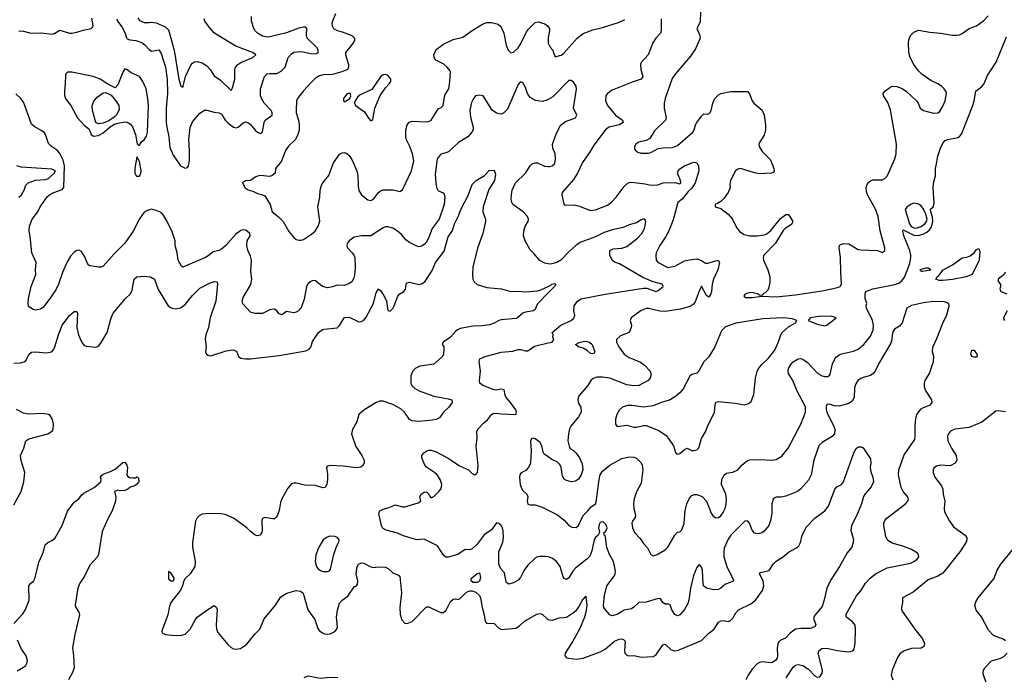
# Model space of a CAD drawing. Header units: inches. Extents: x 2001573 to 2220545, y 644482 to 846830.
# Tile 85 of 256: x 2025618 to 2033780, y 723751 to 729202. Entities that reach past the tile are written whole.
import ezdxf

# ---------------------------------------------------------------- set-up
doc = ezdxf.new("R2010")
doc.units = ezdxf.units.IN
doc.header["$MEASUREMENT"] = 0
doc.layers.add('C0722', color=7, linetype='Continuous')
doc.layers.add('C0732', color=7, linetype='Continuous')

msp = doc.modelspace()

# ---------------------------------------------------------------- linework, layer by layer
at = {"layer": 'C0722', "color": 5}
for points, elevation in [([(2028237, 729250), (2028210.3, 729190), (2028205.8, 729170), (2028207.6, 729150), (2028219.5, 729130), (2028250, 729112.8), (2028290, 729102.8), (2028370.6, 729070), (2028394, 729050), (2028392, 729030), (2028377.4, 729002.6), (2028319.3, 728930), (2028319.5, 728910), (2028342.9, 728830), (2028343.9, 728810), (2028334.3, 728790), (2028288.2, 728770), (2028210, 728748.6), (2028134, 728746), (2028102.7, 728737.2), (2028070, 728716.2), (2028030, 728678.4), (2027970, 728611.8), (2027922, 728550), (2027913.7, 728530), (2027909, 728450), (2027910.2, 728430), (2027929.4, 728369.4), (2027935.9, 728330), (2027933.3, 728286.7), (2027923.7, 728250), (2027903.8, 728210), (2027845.9, 728154.1), (2027821.6, 728118.4), (2027789.3, 728030.7), (2027737.3, 727970), (2027734.8, 727930), (2027711, 727910), (2027690, 727903.7), (2027610, 727909.5), (2027590, 727905.1), (2027570, 727897), (2027530, 727869.3), (2027490, 727865.2), (2027464, 727850), (2027487.5, 727807.5), (2027510.6, 727790.6), (2027550, 727780.4), (2027590, 727760.3), (2027630, 727751.7), (2027650, 727741.3), (2027695.2, 727670), (2027710.4, 727610), (2027761.3, 727570), (2027802.4, 727530), (2027850, 727447.3), (2027890, 727396), (2027910, 727381), (2027934, 727374), (2027950, 727373.4), (2027970, 727380.5), (2028037, 727423), (2028067.3, 727450), (2028093.3, 727490), (2028106.7, 727533.3), (2028090.5, 727650), (2028104.7, 727730), (2028107.8, 727790), (2028119.3, 727830), (2028129.8, 727850), (2028180.3, 727910), (2028217.7, 728010), (2028270, 728087.7), (2028290, 728099.1), (2028310, 728100.7), (2028330, 728094), (2028350, 728076.3), (2028370, 728042.8), (2028413.1, 727950), (2028419.6, 727910), (2028423, 727823), (2028430, 727786), (2028450.6, 727750), (2028504, 727710), (2028530, 727704.2), (2028550, 727713.7), (2028592.6, 727770), (2028610, 727784.4), (2028628.5, 727791.5), (2028712.7, 727792.7), (2028770, 727778), (2028790, 727792.4), (2028866.6, 727950), (2028884.8, 728030), (2028874.2, 728090), (2028852.7, 728150), (2028825.6, 728205.6), (2028819.9, 728230), (2028818.6, 728290), (2028829, 728331), (2028847.2, 728352.8), (2028870, 728362), (2028985.3, 728354.7), (2029010, 728359), (2029030, 728368.9), (2029082.9, 728457.1), (2029090, 728465.5), (2029110, 728470.6), (2029128.2, 728491.8), (2029142.6, 728577.4), (2029174.5, 728630), (2029184.4, 728690), (2029187.7, 728770), (2029182.3, 728782.3), (2029162, 728810), (2029134, 728834), (2029066.9, 728866.9), (2029054.3, 728890), (2029051.3, 728910), (2029070, 728954), (2029130, 729000.5), (2029210, 729039.3), (2029290, 729056.5), (2029370, 729113.7), (2029455.2, 729164.8), (2029490, 729177.6), (2029530, 729178.4), (2029583.8, 729163.8), (2029605.7, 729145.7), (2029631.7, 729091.7), (2029651.8, 728991.8), (2029668.2, 728950), (2029688.7, 728928.7), (2029710, 728932.4), (2029750, 728970.3), (2029770, 728998), (2029819.4, 729100.6), (2029835.5, 729124.5), (2029890, 729178), (2029915.1, 729184.9), (2029970, 729166.8), (2029994.3, 729150), (2030000, 729142.4)], 360), ([(2025610.3, 729109.6), (2025650, 729108.3), (2025710, 729090.8), (2025793.3, 729093.3), (2025890, 729083.5), (2025910.3, 729089.7), (2025950, 729115.3), (2026030, 729089.3), (2026050, 729089.3), (2026090, 729097.6), (2026143.8, 729116.2), (2026210.2, 729129.8), (2026221.1, 729138.9), (2026227.1, 729152.9), (2026214.8, 729214.8)], 340), ([(2026422.4, 729210), (2026428.4, 729190), (2026463.5, 729143.5), (2026491.5, 729091.5), (2026500, 729060), (2026510, 729043.1), (2026530, 729035.8), (2026581.2, 729030), (2026630, 729013.6), (2026655, 728995), (2026690, 728954), (2026710, 728940.4), (2026770, 728951.1), (2026790, 728920.9), (2026825.5, 728810), (2026839.1, 728710), (2026842.3, 728590), (2026833.2, 728470), (2026833.2, 728350), (2026837.3, 728310), (2026855, 728230), (2026862, 728142), (2026890, 728078.4), (2026950, 727991.8), (2026990, 727972.3), (2027010, 727977.2), (2027018, 727990), (2027025.1, 728034.9), (2027026, 728114), (2027020.2, 728210), (2027030, 728309), (2027050, 728355.1), (2027110, 728427.3), (2027150, 728452.3), (2027170, 728452), (2027230, 728435.4), (2027270, 728429.7), (2027290, 728418.3), (2027321.4, 728370), (2027344.9, 728344.9), (2027390, 728311.6), (2027410, 728306.3), (2027430, 728311), (2027470, 728346.9), (2027490, 728356.4), (2027510, 728350.8), (2027530, 728334), (2027570, 728285.6), (2027590, 728268.7), (2027610, 728259.7), (2027617.7, 728262.2), (2027630, 728273.2), (2027643.5, 728350), (2027651.8, 728368.2), (2027712, 728410), (2027711.5, 728430), (2027701.3, 728450), (2027645.7, 728510), (2027621.3, 728550), (2027615.3, 728570), (2027613.1, 728630), (2027647.8, 728732.2), (2027670, 728753.3), (2027690, 728756.8), (2027750, 728754.8), (2027785.8, 728774.2), (2027819.2, 728810), (2027843.6, 728890), (2027870, 728920.4), (2027890, 728931.9), (2027950, 728939.4), (2028030, 728923.2), (2028070, 728919.7), (2028091.3, 728928.7), (2028091.5, 728950), (2028084.4, 728970), (2028000.7, 729050), (2027994.7, 729070), (2027998.9, 729130), (2027990, 729141.3), (2027970, 729141.2), (2027932.3, 729132.3), (2027830, 729093), (2027690, 729060.4), (2027670, 729058.3), (2027630, 729065.3), (2027589.1, 729090), (2027569.1, 729110), (2027557.8, 729130), (2027540.2, 729190), (2027538.8, 729230)], 340), ([(2026597.6, 729217.6), (2026610, 729196.8), (2026650, 729179.3), (2026690, 729177.6), (2026710, 729182.7), (2026750, 729175.6), (2026823.9, 729143.9), (2026850, 729116.9), (2026897.5, 728950), (2026938.2, 728710), (2026954, 728650), (2026970, 728642), (2026973.8, 728650), (2026991.5, 728730), (2027035.5, 728824.5), (2027050, 728843.1), (2027066.3, 728853.7), (2027090, 728856.3), (2027130, 728844.3), (2027170, 728819), (2027196.8, 728790), (2027230, 728736.9), (2027281.8, 728701.8), (2027370, 728615.3), (2027382, 728638), (2027400.9, 728710), (2027402, 728790), (2027407.4, 728810), (2027425.7, 728830), (2027450, 728846), (2027550.8, 728890), (2027574, 728910), (2027546.8, 728930), (2027410, 728982.3), (2027250, 729080.3), (2027230, 729094), (2027190, 729136.4), (2027151.7, 729190), (2027145.6, 729210)], 320), ([(2030000, 729054.8), (2029999.1, 729050), (2029999.5, 729010), (2030000, 729008.9)], 360), ([(2030000, 728541.3), (2029990, 728535.5), (2029950, 728524), (2029893.1, 728533.1), (2029850, 728556.3), (2029826.4, 728590), (2029810, 728641), (2029790, 728678.8), (2029770, 728686.8), (2029750, 728666), (2029660.6, 728459.4), (2029632.3, 728430), (2029610, 728420.4), (2029570, 728427), (2029533.4, 728453.4), (2029459.5, 728570), (2029430, 728576.1), (2029397, 728570), (2029376.4, 728543.6), (2029364.2, 728515.8), (2029348.4, 728451.6), (2029354.1, 728394.1), (2029377.7, 728310), (2029376.3, 728290), (2029367.3, 728270), (2029331.5, 728230), (2029255.8, 728184.2), (2029171.8, 728108.2), (2029150, 728097.4), (2029110, 728088.8), (2029078.9, 728050), (2029062, 727922), (2029066.2, 727846.2), (2029071.7, 727811.7), (2029082.7, 727790), (2029090, 727782.7), (2029127.3, 727767.3), (2029135.4, 727755.4), (2029141.3, 727730), (2029137.3, 727670), (2029094, 727550), (2029035.9, 727470), (2029005.8, 727390), (2028990, 727362), (2028970, 727338.7), (2028950, 727323.8), (2028930, 727319.3), (2028910, 727326), (2028850, 727355.6), (2028817.8, 727377.8), (2028782, 727422), (2028750, 727450.4), (2028710, 727472.7), (2028670, 727484.9), (2028650, 727484.6), (2028630, 727476.9), (2028529.7, 727410.3), (2028450, 727411.2), (2028390, 727399.2), (2028350, 727369.4), (2028335, 727350), (2028328.3, 727330), (2028335.8, 727310), (2028374, 727270), (2028389, 727250), (2028396.8, 727230), (2028398.3, 727141.7), (2028393.2, 727086.8), (2028385.9, 727054.1), (2028370, 727030.4), (2028350, 727015.3), (2028310, 726998.7), (2028250, 727000.3), (2028210, 726986.7), (2028170, 726979.6), (2028127.7, 726990), (2028070, 727037.1), (2028050, 727039.3), (2028030, 727032.7), (2028010, 727015.5), (2027994.7, 726990), (2027975.5, 726884.5), (2027950, 726814.8), (2027930, 726788), (2027910, 726777.1), (2027890, 726772), (2027830, 726782.4), (2027790, 726756.3), (2027770, 726764.9), (2027750, 726787.7), (2027730, 726804), (2027724, 726804), (2027690, 726797.1), (2027630, 726768), (2027570, 726766), (2027530, 726779.1), (2027466.4, 726846.4), (2027461.6, 726870), (2027470, 726899), (2027533.1, 727006.9), (2027541.1, 727050), (2027535.1, 727115.1), (2027538.3, 727210), (2027530, 727242.8), (2027510, 727291), (2027501.7, 727330), (2027503.6, 727370), (2027527, 727410), (2027526.7, 727430), (2027504.4, 727450), (2027490, 727456.9), (2027470, 727458.9), (2027450, 727453.7), (2027410, 727425.4), (2027326.4, 727330), (2027290, 727298.8), (2027270, 727289.3), (2027221.3, 727278.7), (2027189.6, 727250), (2027157.6, 727230), (2026970, 727150.8), (2026958, 727158), (2026930.5, 727210), (2026922, 727270), (2026907.3, 727330), (2026906.8, 727370), (2026882.8, 727442.8), (2026840.9, 727530), (2026810, 727581.6), (2026790, 727602.6), (2026750, 727620.3), (2026710.2, 727630.2), (2026670, 727618.3), (2026650, 727606.4), (2026610, 727550.4), (2026557.8, 727450), (2026490, 727348.7), (2026400, 727260), (2026310, 727159.3), (2026290, 727150.4), (2026270, 727150.4), (2026201.4, 727161.4), (2026190, 727167.7), (2026180.7, 727180.7), (2026156.4, 727236.4), (2026130, 727280.7), (2026110, 727292.7), (2026090, 727288.2), (2026070, 727275.3), (2026038.9, 727241.1), (2026007.1, 727190), (2025972.5, 727107.5), (2025939.7, 727010), (2025916.4, 726963.6), (2025876.6, 726903.4), (2025830, 726837.3), (2025810, 726816.3), (2025790, 726802), (2025750, 726794), (2025730, 726798.8), (2025699.8, 726819.8), (2025690.7, 726830.7), (2025687.3, 726850), (2025690.6, 726890), (2025713.4, 726990), (2025752, 727090), (2025748.9, 727130), (2025753.1, 727190), (2025717, 727270), (2025704.4, 727404.4), (2025695.8, 727450), (2025700.3, 727490), (2025720.4, 727550), (2025768.2, 727610), (2025788.2, 727650), (2025846.2, 727733.8), (2025864.4, 727750), (2025900.4, 727770), (2025970, 727793.7), (2025984.4, 727810), (2025990.1, 727990.1), (2025978.5, 728038.5), (2025950, 728092.2), (2025930, 728118.4), (2025882, 728150), (2025857.2, 728177.2), (2025832.7, 728250), (2025824, 728264), (2025801.4, 728281.4), (2025736.9, 728316.9), (2025716.9, 728336.9), (2025651.8, 728511.8), (2025630, 728546.7), (2025586.9, 728586.9)], 340), ([(2030000, 727177.5), (2029970, 727183.1), (2029930, 727204.9), (2029882.6, 727262.6), (2029850, 727293.4), (2029807.7, 727370), (2029793.4, 727410), (2029797.1, 727450), (2029808, 727490), (2029832.7, 727530), (2029835.8, 727550), (2029828.4, 727570), (2029792.2, 727610), (2029706.7, 727670), (2029696.5, 727690), (2029692.7, 727712.8), (2029693.6, 727750), (2029700.7, 727790), (2029728, 727850), (2029810.3, 727930), (2029850, 727989.4), (2029870, 728009.6), (2029890, 728016.9), (2029910, 728016.4), (2029968.2, 727988.2), (2030000, 727984.9)], 340), ([(2025570, 726354.9), (2025623.1, 726356.9), (2025653.5, 726366.5), (2025670, 726379.1), (2025694.1, 726425.8), (2025715.1, 726444.9), (2025750, 726448.5), (2025838.6, 726441.4), (2025870, 726444.9), (2025887, 726453), (2025901.3, 726470), (2025909.8, 726490.2), (2025939, 726590), (2025970, 726670.3), (2026029.8, 726750), (2026070, 726782), (2026090, 726782), (2026096, 726770), (2026090.2, 726650), (2026104.7, 726590), (2026130, 726530.6), (2026150, 726504), (2026170, 726496.3), (2026250, 726486.8), (2026270, 726497.3), (2026290, 726520.7), (2026342.7, 726610), (2026375.1, 726730), (2026391.9, 726768.1), (2026495.8, 726890), (2026537.6, 726930), (2026550, 726958.8), (2026566.6, 727050), (2026588.2, 727070), (2026650, 727076.9), (2026701.7, 727070), (2026736.5, 727050), (2026767, 726967), (2026847.7, 726830), (2026872.8, 726812.8), (2026906.4, 726806.4), (2026950, 726814.3), (2026990, 726840.2), (2027050, 726915), (2027110, 726975.8), (2027190, 727017.3), (2027232.2, 727032.2), (2027254, 727030), (2027256.4, 727010), (2027244.9, 726870), (2027197.8, 726730), (2027183.6, 726650), (2027161.7, 726590), (2027154, 726554), (2027163.8, 726490), (2027159.1, 726450), (2027166.8, 726430), (2027180.4, 726420.4), (2027190, 726416.3), (2027210, 726418), (2027330, 726458.3), (2027385.7, 726465.7), (2027414, 726454), (2027432, 726410), (2027450, 726397.3), (2027490.7, 726390.7), (2027530, 726391.5), (2027770, 726419.1), (2027990, 726458.5), (2028016.2, 726470), (2028030, 726488.1), (2028046.3, 726533.7), (2028095.1, 726610), (2028126.8, 726633.2), (2028141.8, 726638.2), (2028250, 726648.5), (2028270, 726666), (2028310, 726733.7), (2028330, 726737.4), (2028353.9, 726733.9), (2028430, 726697.3), (2028450, 726699.1), (2028470, 726710.6), (2028490, 726737.3), (2028549.8, 726850), (2028570, 726931), (2028590, 726970.7), (2028610, 726958), (2028636.7, 726916.7), (2028658.9, 726870), (2028670, 726791.3), (2028690, 726784.9), (2028710, 726807.3), (2028722, 726830), (2028752.7, 726910), (2028769.2, 726930), (2028801.2, 726950), (2028814.8, 726965.3), (2028822, 727010), (2028830, 727020.7), (2028850, 727027), (2028930, 727007.4), (2028950, 727012.2), (2028975.1, 727030), (2029036.4, 727123.6), (2029065.2, 727190), (2029136, 727284), (2029170, 727401.6), (2029204.5, 727455.5), (2029223, 727510), (2029257.8, 727582.2), (2029274.6, 727630), (2029336.5, 727743.5), (2029370, 727837.3), (2029400.9, 727870), (2029470, 727910.8), (2029510, 727953), (2029550, 727954.8), (2029561.6, 727921.6), (2029553.8, 727870), (2029505.9, 727794.1), (2029458.9, 727650), (2029456.5, 727610), (2029479.5, 727550), (2029479.5, 727530), (2029456, 727430), (2029412.7, 727307.3), (2029374.7, 727150), (2029370.2, 727090), (2029375.5, 727050), (2029384, 727030), (2029410, 727006.4), (2029490, 726982.6), (2029611.9, 726971.9), (2029690.3, 726950.3), (2029750, 726952.8), (2029810, 726947.2), (2029910, 726954.9), (2029936.9, 726963.1), (2030000, 726991.7)], 320), ([(2025610, 727732.4), (2025633, 727750), (2025656.1, 727790), (2025668, 727830), (2025687.6, 727850), (2025750, 727870.8), (2025830, 727877.8), (2025855.3, 727884.7), (2025903.8, 727930), (2025914.2, 727950), (2025883.9, 727963.9), (2025630, 727980.1), (2025593, 727990)], 320), ([(2030000, 726938.1), (2029914.4, 726850), (2029901.3, 726830), (2029890, 726799), (2029878, 726790), (2029810, 726778), (2029790, 726768.3), (2029744.9, 726730), (2029730, 726724.2), (2029610, 726714.6), (2029590, 726709.2), (2029550, 726685.6), (2029511.6, 726671.6), (2029450, 726664.2), (2029377.1, 726662.9), (2029270, 726641.5), (2029247.9, 726632.1), (2029230, 726618), (2029188.4, 726571.6), (2029128.2, 726530), (2029119.1, 726510), (2029133.4, 726490), (2029133.4, 726470), (2029130.6, 726430), (2029121.6, 726410), (2029050, 726348), (2028934.8, 726330), (2028896.3, 726310), (2028873.7, 726286.3), (2028859.5, 726250), (2028859.5, 726190), (2028867.4, 726170), (2028890, 726147.5), (2028930, 726125.5), (2029050, 726080.2), (2029170, 726060.3), (2029199.1, 726050), (2029201.6, 726030), (2029176.5, 725990), (2029132.4, 725950), (2029097.2, 725902.8), (2029071.6, 725888.4), (2029037.8, 725882.2), (2028931.9, 725871.9), (2028870, 725876.4), (2028849.2, 725889.2), (2028809.1, 725950), (2028777.7, 725977.8), (2028710, 726013.7), (2028630, 726040.6), (2028600.4, 726039.6), (2028573, 726030), (2028470, 725965.4), (2028430.4, 725930), (2028411.2, 725870), (2028375.6, 725804.4), (2028368.5, 725770), (2028404.4, 725664.4), (2028454.9, 725590), (2028473.8, 725550), (2028474.4, 725530), (2028464.9, 725510), (2028445.7, 725494.2), (2028410, 725487.5), (2028298.8, 725501.2), (2028192.8, 725507.2), (2028170, 725501.2), (2028160.7, 725490), (2028170, 725434), (2028170.3, 725390), (2028164.9, 725350), (2028150, 725325.1), (2028130, 725322.6), (2028070, 725341.5), (2027982.6, 725342.6), (2027910, 725359.7), (2027890, 725361.3), (2027870, 725355.1), (2027840.4, 725319.6), (2027790.4, 725230), (2027779.9, 725200.1), (2027767.6, 725132.4), (2027752.4, 725090), (2027742.9, 725077.1), (2027730, 725065.1), (2027716.1, 725063.9), (2027650, 725075.1), (2027630, 725068.7), (2027623.8, 725050), (2027628.2, 724970), (2027624.9, 724950), (2027611.8, 724928.2), (2027590, 724922.9), (2027570, 724929.6), (2027530, 724959.6), (2027499.6, 724990), (2027390.6, 725070.6), (2027321.5, 725101.5), (2027287.4, 725107.4), (2027191.9, 725108.1), (2027130, 725103.1), (2027104.4, 725090), (2027088.4, 725071.6), (2027076, 725044), (2027050.3, 724869.7), (2027050.3, 724830), (2027073.4, 724713.4), (2027070.3, 724670), (2027030.3, 724610), (2026990.4, 724570), (2026976.1, 724543.9), (2026968.5, 724510), (2026950, 724472), (2026870.4, 724370), (2026859.9, 724340.1), (2026847, 724270), (2026800.7, 724150), (2026796, 724130), (2026799.6, 724119.6), (2026825.5, 724105.5), (2026879.9, 724099.9), (2026950, 724098), (2026990, 724108.2), (2027030, 724150.4), (2027073.8, 724230), (2027089.9, 724250.1), (2027170, 724308.9), (2027230, 724345.5), (2027250, 724331), (2027253.7, 724313.7), (2027245.3, 724185.3), (2027249.2, 724149.2), (2027261.1, 724121.1), (2027342.6, 724022.6), (2027370, 723997.6), (2027390, 723987.4), (2027410, 723984), (2027449.2, 723990), (2027497.7, 724022.3), (2027569.6, 724110), (2027609.8, 724150.2), (2027644.2, 724235.8), (2027739.7, 724350), (2027781.8, 724418.2), (2027830.9, 724449.1), (2027910, 724471.1), (2027945.4, 724465.4), (2027967.1, 724447.1), (2028005.2, 724310), (2028064.4, 724230), (2028090, 724154.8), (2028099.9, 724139.9), (2028121.4, 724121.4), (2028149.2, 724109.2), (2028192.7, 724110), (2028230, 724132), (2028245.4, 724150), (2028251.8, 724168.2), (2028242.7, 724250), (2028251.5, 724308.5), (2028270, 724365.3), (2028290, 724389.1), (2028337.6, 724422.4), (2028390, 724500.7), (2028409.5, 724510.5), (2028418, 724522), (2028420.7, 724550), (2028407.7, 724607.7), (2028411.6, 724650), (2028416.1, 724670), (2028427.3, 724690), (2028450, 724699.1), (2028470, 724697.6), (2028530, 724665.6), (2028550, 724662), (2028590, 724666.4), (2028650, 724663.6), (2028673.2, 724653.2), (2028710, 724615.8), (2028757.6, 724597.6), (2028768.2, 724588.2), (2028782.9, 724450), (2028768.8, 724330), (2028771.9, 724271.9), (2028786.9, 724226.9), (2028810, 724201.1), (2028830, 724196.9), (2028870, 724213.8), (2028990, 724334.4), (2029010, 724335.3), (2029094.6, 724294.6), (2029110, 724289), (2029130, 724288.9), (2029152.8, 724307.2), (2029190, 724379.3), (2029210, 724398), (2029230, 724400.7), (2029250, 724397.1), (2029270, 724403.7), (2029322.5, 724457.5), (2029350, 724466.6), (2029370, 724466.4), (2029398.1, 724458.1), (2029429.4, 724430), (2029437, 724410), (2029451, 724330), (2029469.3, 724270), (2029474.3, 724230), (2029480.3, 724210), (2029490, 724196.4), (2029530, 724199.5), (2029550, 724196), (2029590, 724157.8), (2029610, 724147.6), (2029730, 724159.5), (2029761, 724179), (2029802.6, 724217.4), (2029905.8, 724274.2), (2029930, 724280.2), (2029950, 724273.4), (2029990, 724234.6), (2030000, 724230.8)], 320), ([(2030000, 724748.8), (2029970, 724753.4), (2029930, 724752.4), (2029910, 724750.4), (2029890, 724738), (2029830, 724681.6), (2029800.5, 724639.5), (2029770, 724578), (2029750, 724555.8), (2029710, 724534.4), (2029670, 724523.8), (2029650, 724541), (2029636.3, 724616.3), (2029606, 724650), (2029589.2, 724689.2), (2029591, 724790), (2029623.6, 724870), (2029628.9, 724910), (2029625.5, 724965.5), (2029619.2, 724990), (2029610, 725010.3), (2029590, 725026.7), (2029569.8, 725030.2), (2029530, 724973.4), (2029468, 724932), (2029410, 724855.8), (2029370, 724815.8), (2029350, 724808.7), (2029310, 724810.4), (2029250, 724770.2), (2029170, 724747.7), (2029150, 724747.3), (2029130, 724762.8), (2029080.5, 724840.5), (2028981, 724890), (2028970, 724894.9), (2028910, 724891.6), (2028870, 724900.3), (2028790, 724926.9), (2028750, 724945.3), (2028656, 724970), (2028630, 724985.5), (2028624, 724990), (2028616.3, 725010), (2028596.3, 725110), (2028604, 725130), (2028610, 725134.5), (2028630, 725144.5), (2028681.7, 725158.3), (2028730, 725181.6), (2028790, 725164.2), (2028810, 725164.5), (2028921.4, 725198.6), (2028942.8, 725210), (2028934.4, 725250), (2028945.3, 725270), (2028970, 725286), (2028990, 725287.3), (2029009.5, 725270), (2029015.3, 725255.3), (2029030, 725239.3), (2029050, 725249.6), (2029093, 725290), (2029108, 725310), (2029115.8, 725330), (2029117.6, 725350), (2029103.7, 725390), (2029078, 725430), (2029056.5, 725450), (2028990, 725493.4), (2028977.1, 725510), (2028950.6, 725570), (2028950.7, 725590), (2028968.7, 725611.3), (2028992, 725628), (2029010, 725633.6), (2029030, 725633), (2029070, 725620.4), (2029170, 725567), (2029263.4, 725503.4), (2029337, 725470), (2029370, 725439.5), (2029390, 725429.4), (2029402.4, 725437.6), (2029411.6, 725450), (2029417.1, 725502.9), (2029402.6, 725670), (2029410.3, 725730), (2029407, 725790), (2029418.7, 725810), (2029462.5, 725857.5), (2029495, 725885), (2029529.2, 725930.8), (2029542.4, 725937.6), (2029570, 725941.7), (2029610, 725934), (2029730.4, 725930), (2029736, 725950), (2029730, 725966.8), (2029687.2, 726030), (2029651.4, 726070), (2029641.7, 726090), (2029634.3, 726134.3), (2029610, 726138.3), (2029570, 726131.9), (2029550, 726134.2), (2029458, 726170), (2029432.7, 726190), (2029428.5, 726210), (2029438.4, 726290), (2029427.3, 726370), (2029433, 726390), (2029475.8, 726410), (2029610, 726445.1), (2029705, 726455), (2029750, 726468.1), (2029770, 726468.8), (2029810, 726457.4), (2029830, 726457.6), (2029884.5, 726495.5), (2030000, 726522.7)], 340), ([(2025570, 725179.5), (2025628.7, 725290), (2025652.4, 725370), (2025660.3, 725450), (2025629, 725549), (2025624.5, 725590), (2025651.8, 725650), (2025669.4, 725710.6), (2025692.3, 725727.7), (2025850, 725768.5), (2025890, 725794.9), (2025896.5, 725810), (2025896.8, 725850), (2025890, 725889.2), (2025870, 725921.3), (2025857, 725930), (2025803, 725937), (2025690, 725933.3), (2025650, 725940.4), (2025591.4, 725971.4)], 320), ([(2030000, 725577.2), (2029970, 725597.6), (2029959.7, 725610), (2029946.6, 725670), (2029930, 725700.7), (2029890, 725729), (2029870, 725732.7), (2029862, 725730), (2029851.3, 725710), (2029858, 725630), (2029852.9, 725530), (2029847.9, 725512.1), (2029833.7, 725486.3), (2029814.1, 725465.9), (2029774.7, 725445.3), (2029763.8, 725430), (2029761.1, 725410), (2029768, 725350), (2029777.9, 725317.9), (2029790, 725298.9), (2029822.4, 725270), (2029830.5, 725250), (2029824.9, 725210), (2029830, 725186.8), (2029850, 725180.7), (2029890, 725181.6), (2029950, 725162.4), (2030000, 725136.4)], 360), ([(2025570, 724197.6), (2025643.2, 724276.8), (2025666.6, 724313.4), (2025695.8, 724390), (2025694.5, 724510), (2025709.4, 724530), (2025731.6, 724548.4), (2025744, 724570), (2025778.5, 724710), (2025816, 724790), (2025829.8, 724850.2), (2025851.8, 724868.2), (2025890, 724887.4), (2025912.5, 724907.5), (2025969.9, 725010), (2026012.9, 725127.1), (2026070, 725202), (2026107.6, 725230), (2026130, 725260.7), (2026150, 725277.3), (2026234.9, 725325.1), (2026289.2, 725370), (2026292.3, 725390), (2026286.6, 725410), (2026295.1, 725424.9), (2026310, 725434.8), (2026370, 725456), (2026410, 725476), (2026472, 725532), (2026490, 725534), (2026504.7, 725510), (2026511.3, 725490), (2026504.7, 725430), (2026515.3, 725415.3), (2026527.7, 725407.7), (2026556.5, 725403.5), (2026576.5, 725403.5), (2026591.6, 725411.6), (2026602, 725402), (2026604, 725370), (2026587.3, 725350), (2026570, 725338.4), (2026533.5, 725326.5), (2026514, 725310), (2026490, 725299.6), (2026450, 725297), (2026430, 725301.2), (2026404.7, 725290), (2026414.4, 725245.6), (2026411.3, 725210), (2026384.9, 725130), (2026350.3, 725069.7), (2026301.3, 724958.7), (2026270.3, 724769.7), (2026261.6, 724750), (2026199.9, 724680.1), (2026155.2, 724590), (2026116.9, 724530), (2026100.7, 724490), (2026078, 724350), (2026083.1, 724330), (2026108.7, 724290), (2026112.2, 724270), (2026074, 724106), (2026055, 723995), (2026064.5, 723930), (2026069.3, 723830), (2026055.4, 723790), (2026022.4, 723730)], 280), ([(2025596.1, 723803.9), (2025650, 723834), (2025668.1, 723850), (2025675.6, 723864.4), (2025681.4, 723890), (2025671.8, 723930), (2025629.6, 723989.6), (2025599.5, 724059.5)], 280), ([(2027976.9, 723750), (2028010, 723763.2), (2028110, 723743.5), (2028191.3, 723751.3), (2028254, 723750)], 280)]:
    msp.add_lwpolyline(points, dxfattribs=dict(at, elevation=elevation))
for points, elevation in [([(2026490, 728794), (2026473.4, 728766.6), (2026430, 728661.2), (2026410, 728638), (2026348.5, 728668.5), (2026285.2, 728710), (2026227.7, 728732.3), (2026050, 728767.6), (2026013.7, 728766.3), (2026002.5, 728757.5), (2025997.3, 728742.7), (2025995.5, 728670), (2025988.4, 728610), (2025990, 728574), (2025996.3, 728550), (2026045.3, 728485.3), (2026096.3, 728390), (2026150, 728330.8), (2026194.6, 728294.6), (2026210.4, 728250), (2026230, 728235.6), (2026270, 728241.5), (2026310, 728264), (2026366.5, 728313.5), (2026403.5, 728336.5), (2026430, 728345.5), (2026490, 728354.9), (2026510, 728352.7), (2026537, 728337), (2026553.4, 728313.4), (2026577.1, 728250), (2026592.7, 728172.7), (2026602, 728162), (2026610, 728162), (2026628, 728190), (2026650, 728206.8), (2026670, 728236), (2026676.1, 728270), (2026685.3, 728490), (2026681, 728550), (2026664.8, 728630), (2026639.7, 728690), (2026612.2, 728732.2), (2026542.6, 728762.6), (2026510, 728785.6)], 360), ([(2028648.4, 728748.4), (2028630, 728744), (2028610, 728729.2), (2028536.3, 728623.7), (2028441.3, 728578.7), (2028419.3, 728560.7), (2028396.3, 728523.7), (2028393.4, 728510), (2028402, 728490), (2028477.5, 728437.5), (2028510, 728386), (2028530, 728364.7), (2028544, 728376), (2028562, 728470), (2028606, 728574), (2028650, 728638), (2028682, 728670), (2028695.3, 728690), (2028694, 728710), (2028670, 728742)], 380), ([(2026270, 728339.8), (2026249.6, 728349.6), (2026220.5, 728450), (2026218, 728490), (2026233.2, 728526.8), (2026259.2, 728560.8), (2026310, 728597.1), (2026330, 728599.5), (2026375.2, 728575.2), (2026413.1, 728533.1), (2026439.6, 728490), (2026442.7, 728457.2), (2026423.4, 728416.6), (2026404, 728396), (2026357.2, 728362.8), (2026310, 728344.4)], 360), ([(2028350, 728592), (2028330, 728584), (2028310, 728561.2), (2028303, 728550), (2028301, 728530), (2028310, 728521), (2028354, 728550), (2028364, 728570), (2028358, 728590)], 380), ([(2026590, 728066), (2026571.1, 727971.1), (2026571.1, 727931.1), (2026586, 727906), (2026610, 727904.7), (2026622, 727930), (2026624, 727950), (2026610, 728026)], 360), ([(2028190, 724922), (2028166.6, 724913.4), (2028134.8, 724890), (2028096.3, 724830), (2028072.8, 724767.2), (2028068, 724712), (2028078.4, 724670), (2028090, 724653.4), (2028110, 724637.1), (2028131.8, 724628.2), (2028170, 724628), (2028185.1, 724634.9), (2028193.7, 724646.3), (2028222.3, 724770), (2028243.9, 724836.1), (2028262, 724870), (2028265.2, 724890), (2028253.2, 724910), (2028230, 724919.5)], 340), ([(2026850, 724628), (2026850, 724566.8), (2026870, 724551.3), (2026890, 724552), (2026902, 724570), (2026870, 724618)], 320), ([(2029410, 724536.5), (2029377.7, 724537.7), (2029359.7, 724550), (2029361.1, 724570), (2029410, 724611.7), (2029430, 724618), (2029438.5, 724578.5), (2029430, 724547)], 320)]:
    msp.add_lwpolyline(points, close=True, dxfattribs=dict(at, elevation=elevation))
at = {"layer": 'C0732', "color": 5}
for points, elevation in [([(2031261.8, 729270), (2031259.5, 729180.5), (2031230.8, 729130), (2031256.5, 729070), (2031257.7, 729050), (2031251.5, 729030), (2031219.6, 728960.4), (2031179.6, 728900.4), (2031050.4, 728750), (2031026.1, 728713.9), (2030967.9, 728550), (2030960.3, 728510), (2030959.5, 728470), (2030976.4, 728390), (2030972.2, 728370), (2030878.9, 728281.1), (2030841.8, 728218.2), (2030810, 728201.1), (2030750, 728187), (2030724.9, 728170), (2030714, 728150), (2030714, 728130), (2030730, 728110.8), (2030743.1, 728103.1), (2030770, 728095.5), (2030830, 728094.4), (2030850, 728100.4), (2030910, 728134.3), (2030950, 728141.3), (2031030, 728143.2), (2031070, 728158), (2031196.9, 728270), (2031209.7, 728290), (2031221, 728330), (2031231.6, 728350), (2031270, 728403.1), (2031290, 728421.1), (2031319.7, 728420.3), (2031330, 728422.4), (2031337.6, 728430), (2031349.8, 728450.2), (2031362.8, 728510), (2031381, 728550), (2031410, 728579.5), (2031430.9, 728589.1), (2031510, 728607.4), (2031650, 728607.7), (2031668.7, 728588.7), (2031690.4, 728530), (2031704.4, 728510), (2031771.9, 728451.9), (2031790.2, 728410), (2031800.5, 728330), (2031800.9, 728290), (2031790, 728244.5), (2031752.4, 728190), (2031746, 728170), (2031748.5, 728150), (2031772.4, 728110), (2031840.9, 728040.9), (2031868.5, 727970), (2031872.1, 727947.9), (2031864.4, 727935.6), (2031851.3, 727928.7), (2031750, 727924.4), (2031710, 727931.7), (2031592.5, 727967.5), (2031570, 727964.5), (2031551.8, 727948.2), (2031510.4, 727870), (2031505.1, 727834.9), (2031506.7, 727810), (2031491.4, 727768.6), (2031457.7, 727722.2), (2031430, 727696), (2031402.8, 727677.2), (2031382, 727670), (2031382, 727650), (2031430, 727636), (2031490.2, 727590.3), (2031527.7, 727547.8), (2031560.8, 727480.8), (2031586.2, 727446.2), (2031622.6, 727422.6), (2031669.3, 727409.3), (2031730.7, 727409.3), (2031790, 727419.6), (2031811.6, 727428.4), (2031844.7, 727455.3), (2031926, 727554), (2031970, 727586.8), (2031990, 727586), (2032027.7, 727530), (2032016.2, 727503.8), (2031967, 727473), (2031946.5, 727453.5), (2031884.4, 727350), (2031786.4, 727250), (2031781.6, 727230), (2031784.9, 727210), (2031819.5, 727130), (2031836, 727070), (2031836.7, 727023.3), (2031825.8, 726974.2), (2031818.8, 726961.2), (2031800.2, 726939.7), (2031781, 726930), (2031778.8, 726921.2), (2031770, 726915.3), (2031750, 726919), (2031735.3, 726930), (2031710, 726936.4), (2031690, 726939.7), (2031650, 726936.3), (2031630, 726923.7), (2031620.4, 726910), (2031638.3, 726898.3), (2031690, 726899.1), (2031770.8, 726909.2), (2031890, 726904.4), (2032050, 726921.6), (2032270, 726953.7), (2032397.9, 726982.1), (2032418.4, 726990), (2032431.2, 727010), (2032423.7, 727110), (2032422.1, 727230), (2032411, 727310), (2032414.7, 727330), (2032422.5, 727337.5), (2032450, 727346.7), (2032490, 727344.7), (2032570, 727297.6), (2032590, 727293.4), (2032728.4, 727288.4), (2032770, 727271), (2032789, 727290), (2032789.2, 727310.8), (2032751.9, 727451.9), (2032734, 727570), (2032711.9, 727631.9), (2032645.1, 727750), (2032637.3, 727777.2), (2032634.8, 727810), (2032649.8, 727850.2), (2032670, 727866.7), (2032690, 727873.4), (2032770, 727875.8), (2032790, 727884.4), (2032810, 727906), (2032874, 728050), (2032884.8, 728090), (2032885.2, 728170), (2032835.8, 728455.8), (2032815.8, 728515.8), (2032778, 728570), (2032777.2, 728590), (2032789.3, 728610), (2032830, 728640.4), (2032850, 728650.3), (2032890, 728648.2), (2032933, 728633), (2032970, 728607.3), (2033052.2, 728530), (2033067, 728510), (2033083.6, 728470), (2033110, 728450.2), (2033191.8, 728428.2), (2033228.7, 728430), (2033241.7, 728438.3), (2033270, 728484.9), (2033289.6, 728530), (2033299.7, 728590), (2033295.1, 728610), (2033282.4, 728630), (2033259.6, 728650), (2033229.8, 728669.8), (2033170, 728696.9), (2033095.6, 728750), (2033070, 728776.9), (2033031.1, 728830), (2033000.4, 728890), (2032989.8, 728930), (2032986.8, 729010), (2032990, 729036), (2033002, 729070), (2033030, 729098.4), (2033070, 729114), (2033162, 729098), (2033251.5, 729091.6), (2033350, 729074.9), (2033386.8, 729073.2), (2033410, 729077.3), (2033430, 729086.8), (2033489.5, 729130.5), (2033550, 729150.5), (2033610, 729195.5), (2033646, 729234)], 380), ([(2030935.2, 729210), (2030934.9, 729110), (2030930.5, 729090), (2030891.3, 729048.7), (2030865.7, 729010), (2030827.8, 728912.2), (2030770, 728846), (2030764.4, 728830), (2030765.7, 728790), (2030784.4, 728730), (2030770, 728709.7), (2030695.3, 728684.7), (2030530, 728618.9), (2030490.3, 728590), (2030476.9, 728570), (2030474.3, 728530), (2030490, 728490.6), (2030557, 728410), (2030614.9, 728370), (2030619.3, 728350), (2030590.6, 728330), (2030502, 728310), (2030470, 728287.3), (2030378, 728162), (2030347.2, 728110), (2030282, 728018), (2030241.5, 727930), (2030210, 727878.4), (2030116, 727770), (2030110.8, 727749.2), (2030130, 727672), (2030143.8, 727663.8), (2030210, 727668.5), (2030250, 727659.5), (2030350, 727621.1), (2030390, 727625.3), (2030490, 727665.8), (2030523.5, 727690), (2030563.1, 727730), (2030630, 727818.9), (2030650, 727840.3), (2030670, 727852.8), (2030690, 727854.9), (2030801.7, 727841.7), (2030850.5, 727830.5), (2030906.6, 727833.4), (2030950.8, 727850.8), (2031050, 727852), (2031090, 727842), (2031098, 727850), (2031095.3, 727870), (2031072, 727930), (2031077.6, 727950), (2031090, 727965.5), (2031130, 727991.8), (2031190, 728015.8), (2031210, 728020.4), (2031230, 728014.9), (2031243.8, 727990), (2031248.2, 727950), (2031217.1, 727850), (2031190, 727806.6), (2031160.7, 727779.3), (2031110, 727715.1), (2031072.4, 727687.6), (2031035.6, 727544.4), (2031002.9, 727457.1), (2030975.2, 727404.8), (2030923.7, 727330), (2030894.9, 727270), (2030890.5, 727249.5), (2030894.4, 727210), (2030910.5, 727190), (2030990, 727148.2), (2031050, 727160.2), (2031130, 727202.9), (2031170, 727211.7), (2031230, 727218.8), (2031270, 727204.7), (2031304.1, 727184.1), (2031322.8, 727182.8), (2031407.7, 727207.7), (2031418.7, 727190), (2031406.3, 727130), (2031369.2, 727050), (2031358, 727010), (2031354, 726950), (2031348.4, 726930), (2031330, 726902.9), (2031310, 726917), (2031270, 726993.2), (2031250, 726952), (2031217.8, 726862.2), (2031199.8, 726840.2), (2031174.8, 726825.2), (2031096.8, 726803.2), (2030970, 726783.4), (2030925.5, 726785.5), (2030830, 726808.7), (2030810, 726807.2), (2030769.1, 726790.9), (2030687.7, 726730), (2030677.3, 726710), (2030690.8, 726670), (2030687.3, 726650), (2030670.4, 726610), (2030599.4, 726580.6), (2030566, 726550), (2030564.2, 726530), (2030583.6, 726490), (2030630, 726429.1), (2030670, 726401.2), (2030763.7, 726363.7), (2030797.7, 726337.7), (2030843.1, 726290), (2030850.3, 726270), (2030848.9, 726250), (2030843.1, 726230), (2030827, 726210), (2030750.6, 726170), (2030710, 726168.2), (2030650, 726174.6), (2030510, 726230.7), (2030450, 726239.8), (2030401.8, 726238.2), (2030372.3, 726227.7), (2030352.2, 726210), (2030328.2, 726170), (2030259.1, 726090), (2030248, 726070), (2030245.5, 726050), (2030250, 726024.7), (2030270.4, 725990), (2030272, 725950), (2030250.3, 725910), (2030187.9, 725832.1), (2030175.6, 725810), (2030167.2, 725770), (2030162.6, 725710), (2030174.9, 725654.9), (2030184.2, 725644.2), (2030210, 725630.4), (2030230.4, 725610), (2030259.3, 725570), (2030281.7, 725521.7), (2030287, 725470), (2030273.4, 725430), (2030250, 725392.3), (2030224.4, 725375.6), (2030190, 725371.3), (2030150, 725381.7), (2030132.1, 725392.1), (2030117.8, 725417.8), (2030105.3, 725490), (2030095.2, 725515.2), (2030074.9, 725534.9), (2030030, 725556.8), (2030000, 725577.2)], 360), ([(2030000, 729008.9), (2030014.9, 728974.9), (2030038, 728950), (2030043.6, 728923.6), (2030054, 728906), (2030054, 728894), (2030107.1, 728907.1), (2030130, 728924), (2030239.6, 729050), (2030290, 729086.7), (2030370, 729117), (2030450, 729137), (2030581.1, 729178.9), (2030634.9, 729205.1)], 360), ([(2030000, 729142.4), (2030009.2, 729130), (2030010.2, 729110), (2030000, 729054.8)], 360), ([(2030000, 725136.4), (2030076.5, 725096.5), (2030132.4, 725052.4), (2030170, 725008.4), (2030196.3, 724996.3), (2030230, 724993.4), (2030251.4, 725008.6), (2030288.6, 725091.4), (2030328.5, 725130), (2030355.6, 725164.4), (2030389.8, 725190), (2030398, 725202), (2030422.7, 725390), (2030431, 725430), (2030450, 725461.1), (2030510, 725510.2), (2030610, 725565.7), (2030670, 725578.7), (2030710, 725576.5), (2030730, 725568.2), (2030770.4, 725530), (2030778.4, 725510), (2030783.1, 725470), (2030770, 725359), (2030731.8, 725288.2), (2030710.4, 725230), (2030705.5, 725190), (2030708, 725150), (2030721.3, 725110), (2030723.1, 725090), (2030717.1, 725070), (2030699.3, 725050), (2030692.2, 725030), (2030697, 724990), (2030715.8, 724950), (2030762.4, 724902.4), (2030790, 724859.1), (2030823.4, 724823.4), (2030849.1, 724769.1), (2030870, 724758.7), (2030902.7, 724770), (2030970, 724806.4), (2030990, 724828.4), (2031050, 724930.4), (2031070, 724953), (2031090, 724957.3), (2031107.7, 724972.3), (2031125.4, 725030), (2031133.4, 725133.4), (2031147, 725190), (2031170, 725234.8), (2031190, 725259.1), (2031210, 725265.5), (2031230, 725265.5), (2031275.5, 725250), (2031310, 725210.5), (2031350, 725110.6), (2031366.2, 725086.2), (2031390, 725072.4), (2031410, 725076.4), (2031430, 725090.4), (2031450, 725116.3), (2031464.8, 725150), (2031473.4, 725186.6), (2031476.8, 725230), (2031472.2, 725270), (2031435.3, 725350), (2031439, 725390), (2031457.3, 725430), (2031476, 725444), (2031530, 725451.2), (2031570.4, 725469.6), (2031607, 725513), (2031650, 725547.7), (2031670, 725553.4), (2031750, 725556.4), (2031850, 725550.4), (2031890, 725556.4), (2031935.5, 725584.5), (2031987.8, 725650), (2032093, 725850), (2032131.1, 725950), (2032130.9, 725989.1), (2032124.8, 726010), (2032062.2, 726122.2), (2032026.6, 726210), (2031992.1, 726270), (2031988.7, 726290), (2031992.1, 726310), (2032010, 726343.7), (2032030, 726367.4), (2032070, 726391.8), (2032090, 726394), (2032110, 726388.5), (2032150, 726359.5), (2032234.4, 726270), (2032270, 726250.3), (2032290, 726244.2), (2032316.1, 726243.9), (2032329.6, 726250.4), (2032337.4, 726262.6), (2032355.1, 726350), (2032375.8, 726390), (2032390, 726406.7), (2032410, 726423.7), (2032430, 726431.7), (2032530, 726453.1), (2032570, 726470.3), (2032615.4, 726510), (2032670, 726579.5), (2032692.1, 726627.9), (2032695.4, 726670), (2032687.4, 726710), (2032637.3, 726810), (2032633.6, 726830), (2032640.9, 726850), (2032626.6, 726890), (2032626, 726930), (2032632.7, 726950), (2032689.4, 726970), (2032872.4, 727007.6), (2032910, 727022.2), (2032930, 727036.3), (2032951.7, 727068.3), (2032976.1, 727123.9), (2032997.8, 727182.2), (2033006.6, 727230), (2033006.6, 727250), (2032995.9, 727290), (2032946.5, 727410), (2032939.6, 727450), (2032942.8, 727457.2), (2032950, 727459.5), (2032953.7, 727453.7), (2033030, 727415.8), (2033070, 727413), (2033113.4, 727426.6), (2033138.9, 727441.1), (2033160.2, 727459.8), (2033177.2, 727482.8), (2033188.8, 727530), (2033184.2, 727564.2), (2033169.9, 727610), (2033168.9, 727631.1), (2033190, 727650.4), (2033198, 727682), (2033190.6, 727809.4), (2033192.7, 727847.3), (2033211, 727909), (2033210.6, 727970), (2033214.9, 727994.9), (2033230, 728070.4), (2033250, 728138.4), (2033270, 728178.7), (2033290, 728199.5), (2033310, 728210.2), (2033394.2, 728225.8), (2033410, 728234.9), (2033425.7, 728254.3), (2033519.3, 728490), (2033530.8, 728530), (2033543.5, 728610), (2033590, 728645), (2033610, 728666.7), (2033641.3, 728738.7), (2033714, 728850), (2033798.8, 729061.2)], 360), ([(2030000, 727984.9), (2030010, 727983.9), (2030032.7, 727990), (2030052.7, 728010), (2030059.7, 728050), (2030057.7, 728090), (2030038.3, 728138.3), (2030035.6, 728170), (2030066.2, 728253.8), (2030093.6, 728310), (2030110, 728332.4), (2030142.7, 728357.3), (2030225.5, 728390), (2030236.4, 728410), (2030209, 728470), (2030234.7, 728625.3), (2030231.1, 728650), (2030210, 728683.5), (2030190, 728697.8), (2030170, 728696.9), (2030037.1, 728562.9), (2030000, 728541.3)], 340), ([(2030000, 726522.7), (2030030.8, 726530), (2030044.7, 726550), (2030038, 726570), (2030041, 726590), (2030032, 726610), (2030102.8, 726670), (2030190.2, 726709.8), (2030212.6, 726727.4), (2030220.6, 726750), (2030211.6, 726790), (2030214.5, 726830), (2030240.9, 726870), (2030271.6, 726888.4), (2030470, 726928.3), (2030790, 726976.8), (2030815.4, 726975.4), (2030890, 726948.5), (2030910, 726956.4), (2030953, 726990), (2030943, 727010), (2030868.8, 727028.8), (2030784.9, 727064.9), (2030590, 727179.7), (2030550, 727193.4), (2030528.5, 727210), (2030508.9, 727248.9), (2030510.6, 727290), (2030536.9, 727303.1), (2030610, 727307.7), (2030650, 727321.4), (2030738.2, 727390), (2030774.5, 727430), (2030797.6, 727470), (2030807.9, 727527.9), (2030804, 727544), (2030792.2, 727552.2), (2030770, 727543.8), (2030730, 727517.6), (2030670, 727503), (2030621.3, 727478.7), (2030530, 727459.8), (2030462.3, 727437.7), (2030390, 727401.2), (2030270, 727358.7), (2030230, 727332), (2030170, 727279), (2030104.8, 727210), (2030070, 727189.2), (2030030, 727177.3), (2030010, 727175.6), (2030000, 727177.5)], 340), ([(2033786.7, 727110), (2033779.3, 727090), (2033730.5, 727050), (2033730.6, 727030.6), (2033747.3, 727010), (2033747.7, 726990), (2033742, 726970), (2033750.4, 726950.4), (2033800.7, 726930)], 360), ([(2030000, 726991.7), (2030019.5, 727000.5), (2030030, 727010.3), (2030050, 727015.5), (2030061, 727010), (2030050.4, 726990), (2030000, 726938.1)], 320), ([(2031972.4, 723747.6), (2032030, 723833.7), (2032050, 723850.8), (2032070, 723855.9), (2032110, 723849.8), (2032157.5, 723817.5), (2032210, 723763), (2032230, 723751.5), (2032250, 723754), (2032270, 723785.2), (2032272.3, 723810), (2032235.8, 723950), (2032241.6, 723970), (2032267.3, 723990), (2032310, 723991.8), (2032394.5, 723974.5), (2032490, 723963), (2032523.8, 723970), (2032535.4, 723984.6), (2032543.9, 724036.1), (2032547.7, 724147.7), (2032544.2, 724184.2), (2032522, 724210), (2032472, 724250), (2032467.6, 724270), (2032553.6, 724426.4), (2032590, 724468), (2032628.5, 724531.5), (2032667.5, 724572.5), (2032711, 724609), (2032810, 724657.7), (2033003.1, 724696.9), (2033030.4, 724710), (2033057.1, 724730), (2033070.6, 724750), (2033067.7, 724767.7), (2033059.3, 724779.3), (2033010.7, 724810), (2032938.8, 724838.8), (2032850, 724863.6), (2032821.1, 724881.1), (2032810, 724892.7), (2032798, 724918), (2032782.3, 725010), (2032782.6, 725030), (2032788.5, 725050), (2032805.5, 725070), (2032962.4, 725190), (2032981.3, 725210), (2032986.7, 725230), (2032976.4, 725250), (2032940.4, 725290), (2032925.5, 725325.5), (2032904.4, 725430), (2032906.2, 725470), (2032950, 725595.1), (2033037.4, 725722.6), (2033041.5, 725750), (2033039.9, 725840.1), (2033045.7, 725894.3), (2033055.6, 725930), (2033090, 725975.1), (2033110, 725988.5), (2033167.3, 726010), (2033181.6, 726030), (2033179.3, 726050), (2033126.4, 726130), (2033118.3, 726158.3), (2033118.9, 726190), (2033124, 726210), (2033159.8, 726270), (2033193.4, 726370), (2033196.3, 726410), (2033184, 726450), (2033188.8, 726488.8), (2033221.4, 726558.6), (2033270, 726685.7), (2033304.5, 726755.5), (2033323.1, 726830), (2033319.3, 726850), (2033284.6, 726864.6), (2033190, 726867), (2033110, 726855.2), (2033010, 726832), (2032972.9, 726810), (2032932.4, 726690), (2032910, 726662.4), (2032870, 726635.5), (2032858.6, 726621.4), (2032850.9, 726590), (2032849, 726550), (2032839.7, 726520.3), (2032743.6, 726356.4), (2032710.7, 726290), (2032692, 726268), (2032670, 726252.2), (2032610, 726237.5), (2032590, 726228), (2032570, 726212.8), (2032550, 726183.7), (2032538.2, 726150), (2032534.6, 726070), (2032519.5, 726040.5), (2032490, 726019.6), (2032410, 725997.2), (2032370, 726001.8), (2032330, 726014.9), (2032308.4, 726011.6), (2032303.3, 725996.7), (2032304.2, 725970), (2032309.9, 725950), (2032370, 725823.7), (2032374.8, 725805.2), (2032371.8, 725770), (2032353.1, 725746.9), (2032270, 725696.9), (2032243.9, 725670), (2032200.6, 725550), (2032180.4, 725430), (2032155.8, 725384.2), (2032090.6, 725309.4), (2032065.1, 725290), (2031967.9, 725252.1), (2031930, 725244.4), (2031890, 725244.2), (2031865.8, 725234.2), (2031852.9, 725190), (2031851.9, 725108.1), (2031842.4, 725050), (2031827, 725010), (2031790, 724962), (2031770, 724948), (2031750, 724942), (2031730, 724940.7), (2031710, 724946.8), (2031690.4, 724970.4), (2031667.3, 725030), (2031650, 725047.3), (2031630, 725044.9), (2031511.8, 724930), (2031490, 724896.5), (2031458.7, 724821.3), (2031453.9, 724790), (2031455.6, 724750), (2031481.6, 724661.6), (2031529.7, 724570), (2031534, 724550), (2031530, 724544), (2031470, 724522.3), (2031430.6, 724489.4), (2031410, 724479.6), (2031370, 724475.3), (2031310, 724490.4), (2031290, 724507.7), (2031284.2, 724524.2), (2031278, 724638), (2031270, 724664), (2031250, 724686.8), (2031230, 724660.7), (2031204.4, 724595.6), (2031178, 724490), (2031164.1, 724390), (2031156.4, 724363.6), (2031130, 724313.7), (2031090, 724267.6), (2031070, 724261.5), (2031050, 724271.8), (2031023.9, 724310), (2031010, 724351), (2030997.1, 724357.1), (2030970, 724356.3), (2030950, 724370.7), (2030930, 724402), (2030910, 724403), (2030810, 724373.4), (2030750, 724370.3), (2030710, 724331.4), (2030690, 724318.6), (2030630, 724306.7), (2030570, 724271.8), (2030530, 724259.3), (2030510, 724267.7), (2030473.4, 724310), (2030461.6, 724330), (2030458.7, 724350), (2030466.5, 724430), (2030485.8, 724510), (2030545.2, 724590), (2030554.6, 724610), (2030557.4, 724630), (2030540.2, 724710), (2030508.3, 724768.3), (2030486.1, 724826.1), (2030473.9, 724913.9), (2030470, 724925.5), (2030462.8, 724930), (2030461, 724950), (2030470, 724953.6), (2030476.7, 724963.3), (2030487.3, 724990), (2030477.8, 725017.8), (2030456.7, 725036.7), (2030450, 725039.6), (2030430, 725035.1), (2030421, 725019), (2030415.8, 724990), (2030423, 724950), (2030412.7, 724930), (2030390, 724910.3), (2030380.6, 724890), (2030361.1, 724798.9), (2030343.5, 724756.5), (2030318.6, 724730), (2030224.3, 724655.7), (2030202.2, 724630), (2030170, 724575.8), (2030150, 724562.4), (2030130.4, 724570.4), (2030122.5, 724582.5), (2030099.1, 724670), (2030068, 724710), (2030035.3, 724735.3), (2030010, 724747.2), (2030000, 724748.8)], 340), ([(2033804.4, 726790), (2033774, 726730), (2033777.3, 726717.3), (2033780.5, 726710)], 360), ([(2033790, 725951.5), (2033730, 725960.7), (2033710, 725956.2), (2033594.2, 725865.8), (2033490, 725822.6), (2033370, 725808), (2033334, 725790), (2033318, 725770), (2033308.4, 725750), (2033312.4, 725710), (2033342.4, 725650), (2033380.5, 725590), (2033387.3, 725550), (2033373.7, 725526.3), (2033330, 725504.5), (2033250, 725509.6), (2033218.3, 725501.7), (2033196.7, 725483.3), (2033190.6, 725470), (2033190.5, 725450), (2033204.4, 725410), (2033258.6, 725338.6), (2033270, 725311.3), (2033274.4, 725270), (2033288.4, 725210), (2033281.3, 725150), (2033283.6, 725123.6), (2033324.2, 725050), (2033359.5, 724999.5), (2033454.9, 724930), (2033468.5, 724908.5), (2033470.3, 724890), (2033463.7, 724870), (2033410.3, 724790), (2033270, 724615.4), (2033230.1, 724589.9), (2033150, 724558.7), (2033024.4, 724455.5), (2032935.5, 724410), (2032935.8, 724370), (2032926.7, 724330), (2032928.5, 724310), (2032937.6, 724290), (2033037.6, 724150), (2033103.2, 724070), (2033119, 724030), (2033113.1, 724006.9), (2033090, 723992.4), (2033010, 723990.7), (2032949.3, 723970.7), (2032915.3, 723944.7), (2032893.1, 723910), (2032851.6, 723810), (2032842.3, 723770), (2032857, 723730)], 360), ([(2030000, 724230.8), (2030010, 724227), (2030034.7, 724225.3), (2030090, 724244.9), (2030130, 724245.5), (2030150, 724250.5), (2030210, 724288.2), (2030230, 724306), (2030250, 724330.4), (2030290, 724402), (2030305.6, 724414.4), (2030310, 724424.7), (2030319, 724350), (2030310.8, 724290.8), (2030299.8, 724250), (2030257.8, 724150), (2030203.5, 724050), (2030140.2, 723950), (2030136.1, 723930), (2030150, 723911.8), (2030230, 723901.8), (2030289.8, 723910.3), (2030430, 723960.9), (2030470, 723985.5), (2030550, 724051.5), (2030587.7, 724067.7), (2030610, 724070.3), (2030623.8, 724063.8), (2030636.3, 724050), (2030630.4, 723970.4), (2030633.4, 723950), (2030650, 723933.4), (2030662, 723930), (2030711.8, 723931.8), (2030770, 723918.9), (2030870, 723924.7), (2030890, 723933.8), (2030950, 724018.9), (2030970, 724024.9), (2031018.2, 723978.2), (2031050, 723970.3), (2031070, 723973.6), (2031270, 724056.5), (2031330, 724116.5), (2031376, 724150), (2031411.5, 724208.5), (2031430, 724217.8), (2031450, 724220.8), (2031490, 724213.1), (2031510, 724221.1), (2031530, 724240.3), (2031555.5, 724284.5), (2031576.3, 724310), (2031678.7, 724361.3), (2031718, 724390), (2031774.4, 724470), (2031787.1, 724510), (2031779.8, 724550), (2031751.8, 724610), (2031758.9, 724621.1), (2031830, 724636.4), (2031867.4, 724692.6), (2031890, 724714.9), (2031948.3, 724751.7), (2031990, 724789.1), (2032056.8, 724823.2), (2032078, 724842), (2032090.7, 724869.3), (2032103.1, 724930), (2032140.6, 724999.4), (2032209.6, 725070), (2032291.5, 725130), (2032322.6, 725170), (2032375.6, 725310), (2032391.1, 725328.9), (2032429.7, 725350.4), (2032447.7, 725372.3), (2032530, 725604.7), (2032550, 725644.7), (2032570, 725662), (2032590, 725662), (2032610, 725652), (2032670, 725562), (2032673, 725530), (2032667.7, 725490), (2032674.2, 725454.2), (2032690.4, 725410), (2032694.4, 725370), (2032675.8, 725330), (2032627.1, 725272.9), (2032613.4, 725250), (2032597.3, 725190), (2032556.2, 725090), (2032514.7, 725010), (2032507.6, 724970), (2032528.7, 724890), (2032528.4, 724870), (2032516.3, 724830), (2032478.5, 724781.5), (2032414.6, 724670), (2032341.3, 724558.7), (2032309.4, 724490), (2032287.9, 724392.1), (2032270, 724337), (2032211.5, 724270), (2032202.3, 724250), (2032200.3, 724230), (2032216.4, 724190), (2032210.4, 724170), (2032170, 724156), (2032096.5, 724156.5), (2032050, 724149), (2032003.8, 724116.2), (2031965.1, 724074.9), (2031923, 724057), (2031910, 724044.7), (2031903.2, 724030), (2031897, 723990), (2031900.2, 723930), (2031895.8, 723910), (2031882.6, 723890), (2031850, 723871.9), (2031770, 723878), (2031750, 723874.2), (2031730, 723862.9), (2031690, 723819.8), (2031657.5, 723770), (2031638.6, 723730)], 320), ([(2033790, 724052), (2033770, 724067.8), (2033690, 724098.3), (2033650, 724142), (2033590, 724251.5), (2033548, 724308), (2033537.2, 724350), (2033543.2, 724376.8), (2033563.1, 724410), (2033692.2, 724567.8), (2033722.2, 724637.8), (2033750, 724688.2), (2033850, 724810.4)], 360), ([(2033631.1, 723710), (2033609, 723769), (2033605.8, 723790), (2033607.9, 723810), (2033617.6, 723830), (2033673.6, 723886.4), (2033750, 723908.5), (2033776.6, 723923.3), (2033802.7, 723950)], 360)]:
    msp.add_lwpolyline(points, dxfattribs=dict(at, elevation=elevation))
for points, elevation in [([(2033030, 727680.7), (2033006.7, 727673.3), (2032971.5, 727648.4), (2032958.4, 727630), (2032993.3, 727510), (2033009.2, 727489.2), (2033030, 727476.7), (2033050, 727473.6), (2033090, 727488.6), (2033120.9, 727510), (2033136.2, 727530), (2033140.2, 727550), (2033129.4, 727590), (2033110, 727632.2), (2033090, 727658), (2033070, 727672)], 380), ([(2033270, 727039), (2033241.1, 727041.1), (2033212.8, 727050), (2033223.4, 727070), (2033238.3, 727081.7), (2033272.7, 727127.3), (2033350.3, 727169.7), (2033430, 727228.4), (2033470, 727233), (2033496.6, 727243.4), (2033529.2, 727270), (2033550, 727296), (2033570, 727304.7), (2033577.6, 727277.6), (2033571.2, 727210), (2033514.9, 727090), (2033464.2, 727070), (2033350, 727049.2)], 340), ([(2033130, 727142.9), (2033080.7, 727130), (2033090, 727118.8), (2033098, 727118), (2033170, 727129.3), (2033150, 727142)], 360), ([(2031950.9, 726730.9), (2031778.5, 726721.5), (2031553.4, 726686.6), (2031470, 726656.7), (2031435.8, 726624.2), (2031380.2, 726490), (2031331.7, 726408.3), (2031290, 726365.1), (2031250, 726295.1), (2031230, 726272), (2031190, 726260.9), (2031173.8, 726246.2), (2031118.6, 726141.4), (2031090, 726108), (2031058.4, 726081.6), (2031010, 726051.2), (2030930, 726026.9), (2030870, 726002.6), (2030790, 725989.7), (2030694.7, 726005.3), (2030656.2, 726003.8), (2030614.8, 725990), (2030590, 725969.3), (2030567, 725930), (2030556.4, 725890), (2030558, 725850), (2030570, 725830.8), (2030650, 725840.9), (2030710, 725824.7), (2030730, 725823.6), (2030790, 725839.6), (2030810, 725837.3), (2030916.6, 725796.6), (2030975.9, 725755.9), (2031003.2, 725723.2), (2031037.6, 725670), (2031055.3, 725615.3), (2031063.6, 725603.6), (2031070, 725599.3), (2031090, 725605.7), (2031130, 725640.4), (2031150, 725650.4), (2031190, 725632.2), (2031210, 725630.4), (2031230, 725637.1), (2031248.1, 725651.9), (2031270, 725730.7), (2031305.1, 725790), (2031319.1, 725830), (2031376.4, 725950), (2031383.1, 726010), (2031390, 726031.7), (2031410, 726038.6), (2031550, 726024.1), (2031630, 726010.5), (2031660.5, 726019.5), (2031681.4, 726038.6), (2031704.7, 726095.3), (2031717, 726230), (2031730, 726286.4), (2031742.7, 726310), (2031770, 726343.6), (2031824.3, 726395.7), (2031876.5, 726463.5), (2031909.2, 726530.8), (2031927.2, 726590), (2031939.8, 726610), (2031990, 726656.5), (2032049.4, 726690), (2032060.9, 726710), (2032021.8, 726721.8)], 380), ([(2032343.6, 726743.6), (2032242.6, 726742.6), (2032170.6, 726730), (2032154.8, 726710), (2032230, 726677), (2032290, 726664.4), (2032310, 726670.4), (2032386, 726730)], 380), ([(2030370, 726432), (2030350, 726435.1), (2030321.2, 726461.2), (2030290, 726478.6), (2030249.6, 726490), (2030226, 726510), (2030254.9, 726525.1), (2030290, 726535.6), (2030310, 726537.3), (2030342.6, 726530), (2030363.5, 726510), (2030386, 726450), (2030381.4, 726438.6)], 340), ([(2033530, 726403.6), (2033509.9, 726409.9), (2033503.1, 726430), (2033510, 726462), (2033530, 726462), (2033539.3, 726450), (2033552.4, 726430), (2033554, 726410), (2033550, 726406)], 340)]:
    msp.add_lwpolyline(points, close=True, dxfattribs=dict(at, elevation=elevation))

doc.saveas('drawing.dxf')
